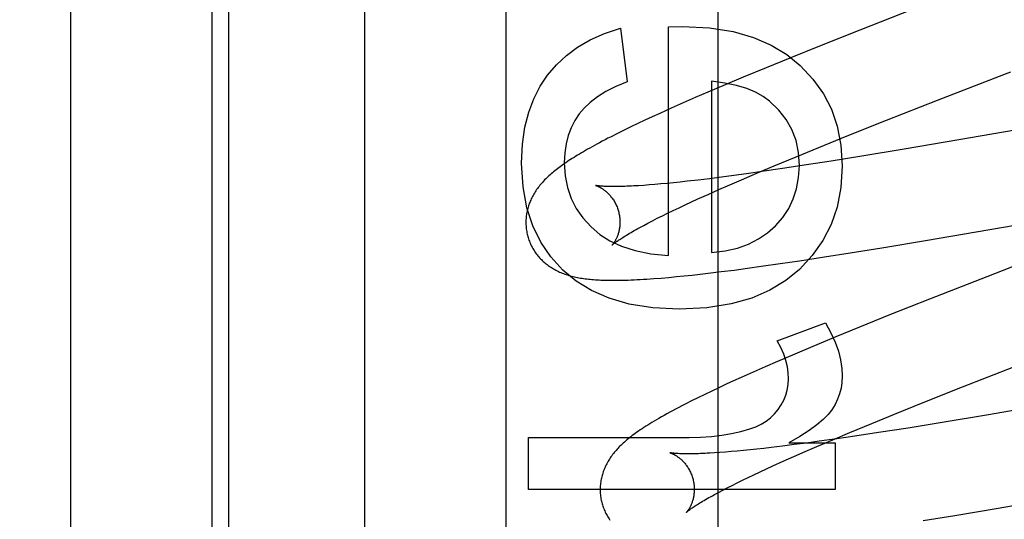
# Model space of a CAD drawing. Header units: inches. Extents: x 0 to 214, y 0 to 139.
# Tile 44 of 147: x 65.922 to 66.131, y 67.683 to 67.789. Entities that reach past the tile are written whole.
import ezdxf

# ---------------------------------------------------------------- set-up
doc = ezdxf.new("R2010")
doc.units = ezdxf.units.IN
doc.header["$LTSCALE"] = 11.786071
doc.header["$MEASUREMENT"] = 0
doc.linetypes.add('HIDDEN', pattern=[0.2, 0.1, -0.1])
doc.layers.add('DEFAULT_2', color=8, linetype='HIDDEN')
doc.layers.add('MAIN_OR_RIGHT_DOOR_ASSEMBLY', color=7, linetype='CONTINUOUS')

msp = doc.modelspace()

# ---------------------------------------------------------------- linework, layer by layer
at = {"layer": 'DEFAULT_2', "color": 8, "linetype": 'HIDDEN'}
for p, q in [((66.02523, 64.5799), (66.02523, 70.14041)), ((65.99523, 64.6099), (65.99523, 70.11041)), ((65.96273, 68.01129), (65.96273, 67.2819)), ((65.93273, 67.26175), (65.93273, 68.0048)), ((66.11373, 67.79188), (66.10045, 67.78667)), ((66.04959, 67.78707), (66.051, 67.77565)), ((66.05978, 67.78738), (66.06273, 67.78744)), ((66.05978, 67.73875), (66.05978, 67.78738)), ((66.10045, 67.78667), (66.09184, 67.78325)), ((66.09184, 67.78325), (66.08558, 67.78072)), ((66.08558, 67.78072), (66.08051, 67.77866)), ((66.08051, 67.77866), (66.0756, 67.77663)), ((66.0718, 67.77503), (66.06813, 67.77347)), ((66.06887, 67.77577), (66.06887, 67.73937)), ((66.0756, 67.77663), (66.0718, 67.77503)), ((66.06813, 67.77347), (66.06545, 67.77231)), ((66.06285, 67.77117), (66.06033, 67.77005)), ((66.06545, 67.77231), (66.06285, 67.77117)), ((66.10611, 67.7675), (66.11695, 67.77177)), ((66.17261, 67.77223), (66.12143, 67.76332)), ((66.05789, 67.76895), (66.05631, 67.76822)), ((66.06033, 67.77005), (66.05789, 67.76895)), ((66.05325, 67.76679), (66.05178, 67.76609)), ((66.05476, 67.7675), (66.05325, 67.76679)), ((66.05631, 67.76822), (66.05476, 67.7675)), ((66.09774, 67.76417), (66.10611, 67.7675)), ((66.04894, 67.76469), (66.04756, 67.764)), ((66.05035, 67.76539), (66.04894, 67.76469)), ((66.05178, 67.76609), (66.05035, 67.76539)), ((66.09171, 67.76173), (66.09774, 67.76417)), ((66.12143, 67.76332), (66.10983, 67.76135)), ((66.08687, 67.75975), (66.09171, 67.76173)), ((66.10983, 67.76135), (66.10083, 67.75986)), ((66.08223, 67.75782), (66.08687, 67.75975)), ((66.09431, 67.75881), (66.08906, 67.75799)), ((66.10083, 67.75986), (66.09431, 67.75881)), ((66.07525, 67.75486), (66.07866, 67.75632)), ((66.0801, 67.75665), (66.07635, 67.75612)), ((66.07866, 67.75632), (66.08223, 67.75782)), ((66.084, 67.75722), (66.0801, 67.75665)), ((66.08906, 67.75799), (66.084, 67.75722)), ((66.05946, 67.75408), (66.05814, 67.75396)), ((66.06084, 67.75422), (66.05946, 67.75408)), ((66.06227, 67.75436), (66.06084, 67.75422)), ((66.06376, 67.75453), (66.06227, 67.75436)), ((66.06607, 67.75479), (66.06376, 67.75453)), ((66.06849, 67.75508), (66.06607, 67.75479)), ((66.07101, 67.7554), (66.06849, 67.75508)), ((66.07363, 67.75575), (66.07101, 67.7554)), ((66.07279, 67.7538), (66.07525, 67.75486)), ((66.07635, 67.75612), (66.07363, 67.75575)), ((66.0545, 67.75366), (66.0534, 67.75359)), ((66.05565, 67.75375), (66.0545, 67.75366)), ((66.05687, 67.75385), (66.05565, 67.75375)), ((66.05814, 67.75396), (66.05687, 67.75385)), ((66.06816, 67.75175), (66.07043, 67.75276)), ((66.07043, 67.75276), (66.07279, 67.7538)), ((66.11435, 67.74193), (66.1738, 67.75224)), ((66.06328, 67.74952), (66.06462, 67.75014)), ((66.06462, 67.75014), (66.066, 67.75077)), ((66.066, 67.75077), (66.06816, 67.75175)), ((66.05958, 67.74775), (66.06077, 67.74832)), ((66.06077, 67.74832), (66.062, 67.74891)), ((66.062, 67.74891), (66.06328, 67.74952)), ((66.0554, 67.74564), (66.05636, 67.74614)), ((66.05636, 67.74614), (66.05738, 67.74666)), ((66.05738, 67.74666), (66.05846, 67.7472)), ((66.05846, 67.7472), (66.05958, 67.74775)), ((66.0545, 67.74516), (66.0554, 67.74564)), ((66.10513, 67.7404), (66.11435, 67.74193)), ((66.0984, 67.73931), (66.10513, 67.7404)), ((66.08349, 67.73703), (66.08762, 67.73764)), ((66.08762, 67.73764), (66.09294, 67.73845)), ((66.09294, 67.73845), (66.0984, 67.73931)), ((66.13979, 67.73907), (66.12741, 67.73426)), ((66.06822, 67.735), (66.07092, 67.73533)), ((66.07092, 67.73533), (66.0737, 67.73568)), ((66.0737, 67.73568), (66.07656, 67.73606)), ((66.07656, 67.73606), (66.07948, 67.73646)), ((66.07948, 67.73646), (66.08349, 67.73703)), ((66.05819, 67.73398), (66.0598, 67.73412)), ((66.0598, 67.73412), (66.06143, 67.73427)), ((66.06143, 67.73427), (66.06309, 67.73444)), ((66.06309, 67.73444), (66.06476, 67.73461)), ((66.06476, 67.73461), (66.06647, 67.7348)), ((66.06647, 67.7348), (66.06822, 67.735)), ((66.12741, 67.73426), (66.11522, 67.72948)), ((66.11522, 67.72948), (66.10661, 67.72605)), ((66.10661, 67.72605), (66.10035, 67.72352)), ((66.08287, 67.72064), (66.09312, 67.72445)), ((66.10035, 67.72352), (66.0953, 67.72145)), ((66.0953, 67.72145), (66.0904, 67.71942)), ((66.0904, 67.71942), (66.08662, 67.71783)), ((66.08662, 67.71783), (66.08296, 67.71626)), ((66.0803, 67.71511), (66.07772, 67.71397)), ((66.08296, 67.71626), (66.0803, 67.71511)), ((66.12226, 67.71085), (66.13314, 67.71513)), ((66.07522, 67.71285), (66.07359, 67.71212)), ((66.07772, 67.71397), (66.07522, 67.71285)), ((66.07046, 67.71067), (66.06894, 67.70996)), ((66.07201, 67.71139), (66.07046, 67.71067)), ((66.07359, 67.71212), (66.07201, 67.71139)), ((66.11386, 67.70751), (66.12226, 67.71085)), ((66.06603, 67.70855), (66.06463, 67.70785)), ((66.06747, 67.70925), (66.06603, 67.70855)), ((66.06894, 67.70996), (66.06747, 67.70925)), ((66.06463, 67.70785), (66.06327, 67.70716)), ((66.1078, 67.70506), (66.11386, 67.70751)), ((66.13894, 67.70683), (66.12734, 67.70485)), ((66.10294, 67.70307), (66.1078, 67.70506)), ((66.12734, 67.70485), (66.11832, 67.70335)), ((66.09827, 67.70114), (66.10294, 67.70307)), ((66.11069, 67.70211), (66.10441, 67.70113)), ((66.11832, 67.70335), (66.11069, 67.70211)), ((66.03001, 67.68903), (66.03001, 67.70008)), ((66.03001, 67.70008), (66.06414, 67.70008)), ((66.09551, 67.6998), (66.09178, 67.69928)), ((66.09469, 67.69963), (66.09827, 67.70114)), ((66.09938, 67.70037), (66.09551, 67.6998)), ((66.10441, 67.70113), (66.09938, 67.70037)), ((66.07855, 67.69763), (66.07711, 67.69747)), ((66.08004, 67.69779), (66.07855, 67.69763)), ((66.08159, 67.69797), (66.08004, 67.69779)), ((66.08399, 67.69826), (66.08159, 67.69797)), ((66.08649, 67.69857), (66.08399, 67.69826)), ((66.08532, 67.69897), (66.09521, 67.69897)), ((66.08909, 67.69891), (66.08649, 67.69857)), ((66.08879, 67.69709), (66.09126, 67.69816)), ((66.09178, 67.69928), (66.08909, 67.69891)), ((66.09126, 67.69816), (66.09469, 67.69963)), ((66.09521, 67.69897), (66.09521, 67.68903)), ((66.07069, 67.6969), (66.06957, 67.69682)), ((66.07186, 67.69699), (66.07069, 67.6969)), ((66.07309, 67.69709), (66.07186, 67.69699)), ((66.07438, 67.69721), (66.07309, 67.69709)), ((66.07572, 67.69733), (66.07438, 67.69721)), ((66.07711, 67.69747), (66.07572, 67.69733)), ((66.08413, 67.69504), (66.08641, 67.69605)), ((66.08641, 67.69605), (66.08879, 67.69709)), ((66.12979, 67.68508), (66.19336, 67.69609)), ((66.07922, 67.69279), (66.08056, 67.69342)), ((66.08056, 67.69342), (66.08195, 67.69405)), ((66.08195, 67.69405), (66.08413, 67.69504)), ((66.07549, 67.69102), (66.07668, 67.69159)), ((66.07668, 67.69159), (66.07793, 67.69219)), ((66.07793, 67.69219), (66.07922, 67.69279)), ((66.07128, 67.6889), (66.07225, 67.6894)), ((66.07225, 67.6894), (66.07327, 67.68992)), ((66.07327, 67.68992), (66.07436, 67.69046)), ((66.07436, 67.69046), (66.07549, 67.69102)), ((66.09521, 67.68903), (66.03001, 67.68903)), ((66.07037, 67.68842), (66.07128, 67.6889)), ((66.12061, 67.68355), (66.12979, 67.68508)), ((66.11391, 67.68247), (66.12061, 67.68355))]:
    msp.add_line(p, q, dxfattribs=at)
for points in [[(66.03407, 67.77705), (66.03593, 67.77925), (66.03805, 67.78124), (66.04041, 67.78301), (66.04308, 67.78457), (66.04615, 67.78592), (66.04959, 67.78707)], [(66.06273, 67.78744), (66.06846, 67.78711), (66.07352, 67.78634), (66.07786, 67.7851), (66.08161, 67.78345), (66.08493, 67.78147), (66.08776, 67.77913)], [(66.08776, 67.77913), (66.09046, 67.77625), (66.09267, 67.77314), (66.09438, 67.76985), (66.09561, 67.76625), (66.09638, 67.76221), (66.09668, 67.75779)], [(66.11695, 67.77177), (66.1314, 67.77739), (66.13252, 67.77782)], [(66.02853, 67.7584), (66.02874, 67.7624), (66.02925, 67.76601), (66.03006, 67.76921), (66.03115, 67.77208), (66.03249, 67.77471), (66.03407, 67.77705)], [(66.051, 67.77565), (66.04858, 67.77465), (66.04646, 67.77359), (66.04466, 67.77247), (66.04312, 67.77129), (66.04184, 67.77009), (66.04081, 67.76884)], [(66.08119, 67.77158), (66.07987, 67.77256), (66.07827, 67.77344), (66.07641, 67.77423), (66.07424, 67.77489), (66.07172, 67.7754), (66.06887, 67.77577)], [(66.08759, 67.75791), (66.08739, 67.76068), (66.08686, 67.76322), (66.086, 67.76551), (66.08479, 67.76763), (66.08318, 67.76966), (66.08119, 67.77158)], [(66.04081, 67.76884), (66.03986, 67.76742), (66.03908, 67.76589), (66.03846, 67.76426), (66.03801, 67.7625), (66.03773, 67.76056), (66.03762, 67.75846)], [(66.04756, 67.764), (66.0469, 67.76366), (66.04628, 67.76333), (66.04568, 67.76302), (66.0451, 67.76272), (66.04456, 67.76242), (66.04403, 67.76214), (66.04353, 67.76186), (66.04304, 67.76159), (66.04257, 67.76132), (66.04211, 67.76106), (66.04167, 67.76081), (66.04125, 67.76056), (66.04084, 67.76031), (66.04044, 67.76007), (66.04005, 67.75984), (66.03968, 67.7596), (66.03931, 67.75937), (66.03895, 67.75914), (66.03861, 67.75892), (66.03827, 67.7587), (66.03794, 67.75848), (66.03762, 67.75826), (66.03731, 67.75804), (66.03701, 67.75782), (66.03671, 67.75761), (66.03642, 67.75739), (66.03614, 67.75718), (66.03587, 67.75697), (66.0356, 67.75675), (66.03534, 67.75654), (66.03508, 67.75633), (66.03483, 67.75611)], [(66.03731, 67.73568), (66.03474, 67.73846), (66.03261, 67.74159), (66.0309, 67.74503), (66.02965, 67.74891), (66.02886, 67.75338), (66.02853, 67.7584)], [(66.03762, 67.75846), (66.0378, 67.75571), (66.03829, 67.75318), (66.03906, 67.75089), (66.04015, 67.74877), (66.04157, 67.74673), (66.04331, 67.74482)], [(66.08248, 67.74509), (66.08403, 67.74687), (66.0853, 67.74877), (66.08628, 67.75078), (66.08698, 67.75294), (66.08742, 67.75532), (66.08759, 67.75791)], [(66.09668, 67.75779), (66.09637, 67.7532), (66.09558, 67.74902), (66.09432, 67.74532), (66.09257, 67.74194), (66.09032, 67.73876), (66.08758, 67.73582)], [(66.03483, 67.75611), (66.03458, 67.7559), (66.03434, 67.75568), (66.03411, 67.75547), (66.03388, 67.75525), (66.03366, 67.75503), (66.03344, 67.75481), (66.03323, 67.75459), (66.03302, 67.75436), (66.03282, 67.75414), (66.03262, 67.75391), (66.03243, 67.75368), (66.03225, 67.75345), (66.03207, 67.75322), (66.0319, 67.75299), (66.03173, 67.75275), (66.03157, 67.75251), (66.03141, 67.75227), (66.03126, 67.75203), (66.03111, 67.75179), (66.03097, 67.75154), (66.03084, 67.75129), (66.03071, 67.75104), (66.03059, 67.75079), (66.03048, 67.75054), (66.03037, 67.75029), (66.03027, 67.75004), (66.03017, 67.74979), (66.03008, 67.74954), (66.03, 67.74928), (66.02992, 67.74903), (66.02985, 67.74877), (66.02978, 67.74851), (66.02972, 67.74824), (66.02966, 67.74798), (66.02961, 67.74771), (66.02957, 67.74744), (66.02953, 67.74717), (66.0295, 67.7469), (66.02948, 67.74663), (66.02946, 67.74635), (66.02945, 67.74608), (66.02945, 67.7458), (66.02945, 67.74552), (66.02946, 67.74525), (66.02948, 67.74497), (66.02951, 67.74469), (66.02954, 67.74442), (66.02957, 67.74414), (66.02962, 67.74386), (66.02967, 67.74359), (66.02973, 67.74332), (66.02979, 67.74305), (66.02986, 67.74281)], [(66.04429, 67.75364), (66.04428, 67.75364), (66.04426, 67.75364), (66.04426, 67.75364), (66.04426, 67.75364), (66.04428, 67.75364), (66.0443, 67.75363), (66.04433, 67.75362), (66.04436, 67.75361), (66.04441, 67.7536), (66.04446, 67.75358), (66.04451, 67.75356), (66.04457, 67.75354), (66.04464, 67.75351), (66.04471, 67.75348), (66.04479, 67.75345), (66.04487, 67.75341), (66.04495, 67.75337), (66.04504, 67.75333), (66.04514, 67.75328), (66.04524, 67.75323), (66.04534, 67.75317), (66.04544, 67.75311), (66.04555, 67.75305), (66.04566, 67.75298), (66.04577, 67.7529), (66.04589, 67.75282), (66.046, 67.75274), (66.04612, 67.75265), (66.04625, 67.75255), (66.04637, 67.75245), (66.0465, 67.75235), (66.04663, 67.75224), (66.04676, 67.75212), (66.04689, 67.75199), (66.04702, 67.75186), (66.04715, 67.75172), (66.04728, 67.75158), (66.04741, 67.75142), (66.04754, 67.75126), (66.04767, 67.7511), (66.0478, 67.75092), (66.04793, 67.75074), (66.04805, 67.75056), (66.04818, 67.75036), (66.04829, 67.75016), (66.04841, 67.74996), (66.04852, 67.74975), (66.04862, 67.74953), (66.04872, 67.74931), (66.04882, 67.74908), (66.04891, 67.74885), (66.04899, 67.74862), (66.04907, 67.74838), (66.04913, 67.74817)], [(66.0534, 67.75359), (66.05236, 67.75353), (66.05187, 67.75351), (66.05139, 67.75348), (66.05092, 67.75346), (66.05047, 67.75345), (66.05004, 67.75343), (66.04962, 67.75342), (66.04922, 67.75341), (66.04884, 67.75341), (66.04847, 67.75341), (66.04812, 67.7534), (66.04778, 67.75341), (66.04747, 67.75341), (66.04716, 67.75341), (66.04688, 67.75342), (66.0466, 67.75343), (66.04635, 67.75344), (66.04611, 67.75345), (66.04589, 67.75346), (66.04568, 67.75348), (66.04549, 67.75349), (66.04532, 67.7535), (66.04516, 67.75352), (66.04501, 67.75353), (66.04488, 67.75355), (66.04476, 67.75356), (66.04466, 67.75358), (66.04457, 67.75359), (66.04449, 67.7536), (66.04443, 67.75361), (66.04437, 67.75362), (66.04433, 67.75363), (66.0443, 67.75364), (66.04429, 67.75364)], [(66.04913, 67.74817), (66.04918, 67.74796), (66.04924, 67.74772), (66.04929, 67.74748), (66.04933, 67.74724), (66.04937, 67.747), (66.0494, 67.74676), (66.04942, 67.74652), (66.04943, 67.74628), (66.04944, 67.74605), (66.04944, 67.74581), (66.04944, 67.74559), (66.04943, 67.74536), (66.04941, 67.74514), (66.04939, 67.74493), (66.04937, 67.74472), (66.04934, 67.74452), (66.04931, 67.74432), (66.04927, 67.74413), (66.04923, 67.74394), (66.04918, 67.74376), (66.04914, 67.74359), (66.04909, 67.74342), (66.04904, 67.74326), (66.04898, 67.7431), (66.04893, 67.74295), (66.04887, 67.7428), (66.04882, 67.74267), (66.04876, 67.74253), (66.0487, 67.74241), (66.04864, 67.74228), (66.04858, 67.74217), (66.04853, 67.74206), (66.04847, 67.74195), (66.04841, 67.74185), (66.04836, 67.74175), (66.0483, 67.74166), (66.04825, 67.74158), (66.04819, 67.7415), (66.04814, 67.74143), (66.04809, 67.74136), (66.04805, 67.7413), (66.048, 67.74124), (66.04796, 67.74118), (66.04793, 67.74114), (66.04789, 67.7411), (66.04786, 67.74106), (66.04784, 67.74103), (66.04781, 67.74101), (66.0478, 67.74099), (66.04779, 67.74098), (66.04778, 67.74098)], [(66.04331, 67.74482), (66.04515, 67.74325), (66.04732, 67.74189), (66.0498, 67.74073), (66.05266, 67.7398), (66.056, 67.73915), (66.05978, 67.73875)], [(66.04778, 67.74098), (66.04779, 67.74098), (66.04781, 67.741), (66.04783, 67.74102), (66.04786, 67.74104), (66.0479, 67.74108), (66.04795, 67.74112), (66.048, 67.74117), (66.04807, 67.74123), (66.04815, 67.74129), (66.04824, 67.74136), (66.04834, 67.74144), (66.04845, 67.74152), (66.04858, 67.74161), (66.04872, 67.74171), (66.04887, 67.74182), (66.04903, 67.74194), (66.04921, 67.74206), (66.04941, 67.74219), (66.04961, 67.74233), (66.04984, 67.74247), (66.05007, 67.74262), (66.05032, 67.74278), (66.05059, 67.74294), (66.05087, 67.74311), (66.05117, 67.74329), (66.05148, 67.74348), (66.0518, 67.74367), (66.05214, 67.74386), (66.0525, 67.74407), (66.05287, 67.74427), (66.05325, 67.74449), (66.05365, 67.74471), (66.05407, 67.74493), (66.0545, 67.74516)], [(66.06887, 67.73937), (66.07181, 67.73973), (66.07446, 67.74034), (66.07679, 67.74119), (66.07888, 67.74227), (66.08078, 67.74357), (66.08248, 67.74509)], [(66.02986, 67.74281), (66.02992, 67.74259), (66.03001, 67.74232), (66.0301, 67.74205), (66.0302, 67.74179), (66.0303, 67.74153), (66.03041, 67.74127), (66.03053, 67.74102), (66.03065, 67.74077), (66.03078, 67.74052), (66.03092, 67.74028), (66.03106, 67.74004), (66.0312, 67.7398), (66.03135, 67.73957), (66.03151, 67.73934), (66.03167, 67.73912), (66.03184, 67.7389), (66.03201, 67.73869), (66.03219, 67.73848), (66.03237, 67.73828), (66.03256, 67.73808), (66.03275, 67.73788), (66.03294, 67.73769), (66.03314, 67.73751), (66.03334, 67.73733), (66.03354, 67.73715), (66.03375, 67.73698), (66.03397, 67.73682), (66.03418, 67.73665), (66.03441, 67.73649), (66.03463, 67.73634), (66.03487, 67.73619), (66.03511, 67.73604), (66.03535, 67.7359), (66.0356, 67.73576), (66.03585, 67.73562), (66.03611, 67.73549), (66.03637, 67.73537), (66.03663, 67.73525), (66.0369, 67.73514), (66.03717, 67.73503), (66.03745, 67.73492), (66.03773, 67.73482), (66.03801, 67.73472), (66.0383, 67.73463), (66.03859, 67.73454), (66.03888, 67.73445), (66.03918, 67.73437), (66.03948, 67.7343), (66.03979, 67.73423), (66.0401, 67.73416), (66.04042, 67.73409), (66.04073, 67.73403), (66.04106, 67.73398), (66.04139, 67.73392), (66.04172, 67.73388), (66.04206, 67.73383), (66.0424, 67.73379), (66.04275, 67.73375), (66.04311, 67.73371), (66.04347, 67.73368), (66.04384, 67.73364), (66.04422, 67.73362), (66.0446, 67.73359), (66.045, 67.73357), (66.0454, 67.73355), (66.04581, 67.73353), (66.04624, 67.73352), (66.04667, 67.73351), (66.04712, 67.7335), (66.04758, 67.7335), (66.04805, 67.7335), (66.04853, 67.7335), (66.04904, 67.7335), (66.04956, 67.73351), (66.05009, 67.73352), (66.05065, 67.73354), (66.05122, 67.73355), (66.05181, 67.73358), (66.05243, 67.7336), (66.05307, 67.73363), (66.05373, 67.73367), (66.05442, 67.73371), (66.05513, 67.73375), (66.05587, 67.7338), (66.05662, 67.73386), (66.05819, 67.73398)], [(66.06205, 67.72734), (66.0564, 67.72766), (66.05141, 67.72844), (66.04713, 67.72968), (66.04342, 67.73133), (66.04013, 67.73332), (66.03731, 67.73568)], [(66.08758, 67.73582), (66.08469, 67.73344), (66.08131, 67.73141), (66.07747, 67.72973), (66.07305, 67.72846), (66.0679, 67.72767), (66.06205, 67.72734)], [(66.09312, 67.72445), (66.09427, 67.72235), (66.09519, 67.72034), (66.09586, 67.71841), (66.09633, 67.71656), (66.0966, 67.71478), (66.09668, 67.71309)], [(66.08526, 67.71254), (66.0852, 67.71381), (66.08502, 67.71511), (66.08471, 67.71643), (66.08425, 67.71779), (66.08364, 67.7192), (66.08287, 67.72064)], [(66.08306, 67.70602), (66.08374, 67.70702), (66.08429, 67.70804), (66.08471, 67.70908), (66.08501, 67.71016), (66.08519, 67.71132), (66.08526, 67.71254)], [(66.09668, 67.71309), (66.09661, 67.7118), (66.09643, 67.71056), (66.09613, 67.70937), (66.0957, 67.70821), (66.09515, 67.70708), (66.09447, 67.70597)], [(66.06327, 67.70716), (66.0626, 67.70682), (66.06193, 67.70647), (66.06128, 67.70613), (66.06064, 67.70579), (66.06001, 67.70545), (66.0594, 67.70511), (66.05881, 67.70478), (66.05824, 67.70446), (66.05769, 67.70415), (66.05718, 67.70385), (66.05669, 67.70356), (66.05622, 67.70327), (66.05577, 67.703), (66.05534, 67.70273), (66.05492, 67.70247), (66.05452, 67.70221), (66.05413, 67.70195), (66.05376, 67.7017), (66.0534, 67.70145), (66.05305, 67.70121), (66.05271, 67.70097), (66.05238, 67.70073), (66.05207, 67.70049), (66.05176, 67.70026), (66.05147, 67.70002), (66.05118, 67.69979), (66.05091, 67.69957), (66.05064, 67.69934)], [(66.07703, 67.70192), (66.07832, 67.70239), (66.07948, 67.70294), (66.0805, 67.70356), (66.08143, 67.70428), (66.08229, 67.7051), (66.08306, 67.70602)], [(66.09447, 67.70597), (66.0937, 67.70498), (66.09264, 67.70392), (66.0913, 67.70279), (66.08965, 67.70159), (66.08766, 67.70032), (66.08532, 67.69897)], [(66.06414, 67.70008), (66.06657, 67.70014), (66.06888, 67.7003), (66.07108, 67.70057), (66.07316, 67.70093), (66.07515, 67.70138), (66.07703, 67.70192)], [(66.05064, 67.69934), (66.05039, 67.69912), (66.05014, 67.6989), (66.04991, 67.69868), (66.04968, 67.69846), (66.04945, 67.69824), (66.04924, 67.69802), (66.04903, 67.69781), (66.04882, 67.69759), (66.04863, 67.69736), (66.04843, 67.69714), (66.04824, 67.69692), (66.04806, 67.69669), (66.04788, 67.69646), (66.04771, 67.69623), (66.04754, 67.69599), (66.04738, 67.69575), (66.04722, 67.69551), (66.04707, 67.69527), (66.04692, 67.69503), (66.04678, 67.69478), (66.04665, 67.69453), (66.04652, 67.69428), (66.0464, 67.69403), (66.04628, 67.69378), (66.04617, 67.69353), (66.04607, 67.69328), (66.04597, 67.69303), (66.04588, 67.69277), (66.0458, 67.69252), (66.04572, 67.69226), (66.04564, 67.692), (66.04558, 67.69174), (66.04551, 67.69148), (66.04546, 67.69121), (66.04541, 67.69094), (66.04537, 67.69067), (66.04533, 67.6904), (66.0453, 67.69013), (66.04527, 67.68985), (66.04526, 67.68958), (66.04525, 67.6893), (66.04524, 67.68902), (66.04524, 67.68875), (66.04525, 67.68847), (66.04527, 67.68819), (66.0453, 67.68791), (66.04533, 67.68763), (66.04536, 67.68736), (66.04541, 67.68708), (66.04546, 67.6868), (66.04552, 67.68653), (66.04559, 67.68626), (66.04565, 67.68602)], [(66.06008, 67.69685), (66.06006, 67.69685), (66.06005, 67.69685), (66.06006, 67.69685), (66.06007, 67.69685), (66.06009, 67.69684), (66.06012, 67.69683), (66.06016, 67.69682), (66.0602, 67.6968), (66.06025, 67.69679), (66.06031, 67.69677), (66.06037, 67.69674), (66.06044, 67.69672), (66.06051, 67.69669), (66.06059, 67.69665), (66.06067, 67.69662), (66.06076, 67.69658), (66.06085, 67.69653), (66.06094, 67.69648), (66.06104, 67.69643), (66.06114, 67.69637), (66.06124, 67.69631), (66.06135, 67.69625), (66.06146, 67.69618), (66.06157, 67.6961), (66.06169, 67.69602), (66.06181, 67.69594), (66.06193, 67.69585), (66.06205, 67.69576), (66.06217, 67.69566), (66.0623, 67.69555), (66.06243, 67.69544), (66.06256, 67.69532), (66.06269, 67.69519), (66.06282, 67.69506), (66.06295, 67.69492), (66.06308, 67.69478), (66.06321, 67.69462), (66.06334, 67.69446), (66.06347, 67.6943), (66.0636, 67.69413), (66.06373, 67.69395), (66.06385, 67.69376), (66.06397, 67.69357), (66.06409, 67.69337), (66.0642, 67.69316), (66.06431, 67.69295), (66.06442, 67.69273), (66.06452, 67.69251), (66.06461, 67.69229), (66.0647, 67.69206), (66.06478, 67.69182), (66.06486, 67.69159), (66.06492, 67.69138)], [(66.06957, 67.69682), (66.06852, 67.69676), (66.06801, 67.69673), (66.06752, 67.69671), (66.06705, 67.69669), (66.06659, 67.69667), (66.06615, 67.69665), (66.06572, 67.69664), (66.06531, 67.69663), (66.06491, 67.69662), (66.06454, 67.69662), (66.06417, 67.69661), (66.06383, 67.69661), (66.0635, 67.69661), (66.06318, 67.69662), (66.06288, 67.69662), (66.0626, 67.69663), (66.06234, 67.69664), (66.06209, 67.69665), (66.06185, 67.69666), (66.06163, 67.69667), (66.06143, 67.69669), (66.06125, 67.6967), (66.06107, 67.69672), (66.06092, 67.69673), (66.06078, 67.69674), (66.06065, 67.69676), (66.06053, 67.69677), (66.06043, 67.69679), (66.06034, 67.6968), (66.06027, 67.69681), (66.06021, 67.69682), (66.06015, 67.69683), (66.06011, 67.69684), (66.06008, 67.69684), (66.06008, 67.69685)], [(66.06492, 67.69138), (66.06497, 67.69117), (66.06503, 67.69093), (66.06508, 67.69069), (66.06512, 67.69044), (66.06516, 67.6902), (66.06519, 67.68996), (66.06521, 67.68972), (66.06522, 67.68948), (66.06523, 67.68925), (66.06523, 67.68902), (66.06523, 67.68879), (66.06522, 67.68857), (66.06521, 67.68835), (66.06518, 67.68813), (66.06516, 67.68792), (66.06513, 67.68772), (66.06509, 67.68752), (66.06506, 67.68733), (66.06502, 67.68714), (66.06497, 67.68696), (66.06492, 67.68679), (66.06488, 67.68662), (66.06482, 67.68646), (66.06477, 67.6863), (66.06472, 67.68615), (66.06466, 67.686), (66.0646, 67.68587), (66.06455, 67.68573), (66.06449, 67.68561), (66.06443, 67.68548), (66.06437, 67.68537), (66.06431, 67.68526), (66.06426, 67.68515), (66.0642, 67.68505), (66.06414, 67.68496), (66.06409, 67.68487), (66.06403, 67.68478), (66.06398, 67.6847), (66.06393, 67.68463), (66.06388, 67.68456), (66.06383, 67.6845), (66.06379, 67.68444), (66.06375, 67.68439), (66.06371, 67.68434), (66.06368, 67.6843), (66.06365, 67.68427), (66.06362, 67.68424), (66.0636, 67.68422), (66.06359, 67.6842), (66.06358, 67.68419), (66.06357, 67.68418)], [(66.06357, 67.68419), (66.06358, 67.68419), (66.0636, 67.68421), (66.06362, 67.68423), (66.06365, 67.68426), (66.06369, 67.68429), (66.06374, 67.68433), (66.0638, 67.68438), (66.06387, 67.68444), (66.06395, 67.68451), (66.06404, 67.68458), (66.06415, 67.68466), (66.06426, 67.68474), (66.06439, 67.68484), (66.06453, 67.68494), (66.06468, 67.68505), (66.06485, 67.68516), (66.06503, 67.68529), (66.06523, 67.68542), (66.06544, 67.68555), (66.06566, 67.6857), (66.0659, 67.68585), (66.06615, 67.68601), (66.06642, 67.68618), (66.06671, 67.68635), (66.067, 67.68653), (66.06732, 67.68672), (66.06765, 67.68691), (66.06799, 67.68711), (66.06835, 67.68731), (66.06872, 67.68752), (66.06911, 67.68773), (66.06952, 67.68796), (66.06993, 67.68818), (66.07037, 67.68842)], [(66.04565, 67.68602), (66.04571, 67.6858), (66.0458, 67.68553), (66.04589, 67.68527), (66.04599, 67.685), (66.04609, 67.68474), (66.0462, 67.68449), (66.04632, 67.68423), (66.04644, 67.68398), (66.04657, 67.68374), (66.0467, 67.68349), (66.04684, 67.68326), (66.04699, 67.68302), (66.04714, 67.68279), (66.04729, 67.68256)]]:
    msp.add_lwpolyline(points, dxfattribs=at)
for radius in [0.265, 0.25, 0.22, 0.17, 0.14, 0.11]:
    msp.add_arc((65.99523, 67.71908), radius, 90, 270, dxfattribs=at)
at = {"layer": 'MAIN_OR_RIGHT_DOOR_ASSEMBLY', "color": 8, "linetype": 'HIDDEN'}
msp.add_line((66.07023, 75.31541), (66.07023, 59.83875), dxfattribs=at)
at = {"layer": 'MAIN_OR_RIGHT_DOOR_ASSEMBLY', "color": 3, "linetype": 'Continuous'}
msp.add_line((65.96623, 75.16041), (65.96623, 59.99375), dxfattribs=at)

doc.saveas('drawing.dxf')
